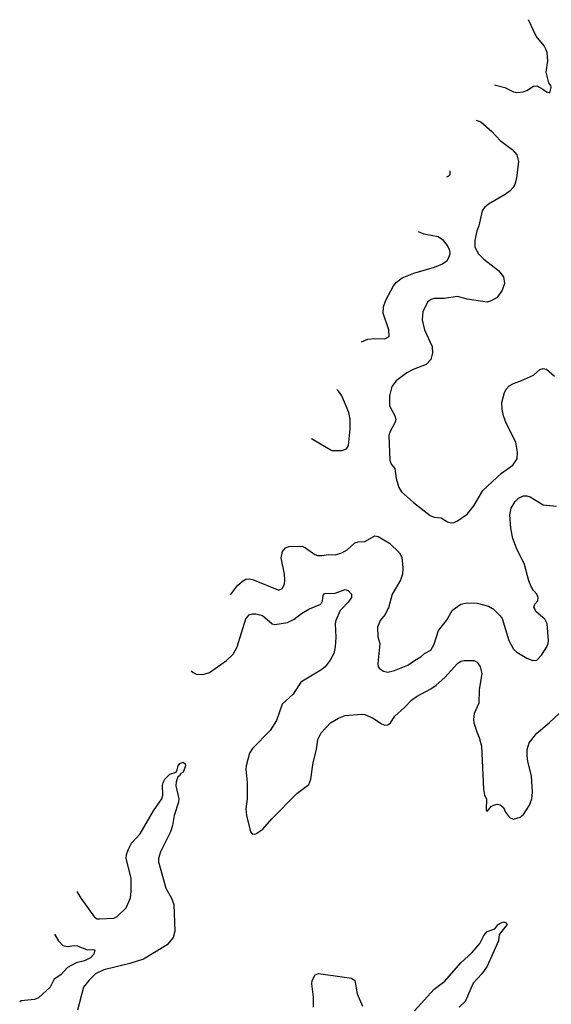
# Model space of a CAD drawing. Header units: inches. Extents: x 2220522 to 2384314, y 721474 to 893490.
# Tile 47 of 256: x 2242101 to 2245319, y 797606 to 803568. Entities that reach past the tile are written whole.
import ezdxf

# ---------------------------------------------------------------- set-up
doc = ezdxf.new("R2010")
doc.units = ezdxf.units.IN
doc.header["$MEASUREMENT"] = 0
doc.layers.add('C2749', color=7, linetype='Continuous')
doc.layers.add('C2840', color=7, linetype='Continuous')

msp = doc.modelspace()

# ---------------------------------------------------------------- linework, layer by layer
at = {"layer": 'C2749', "color": 5}
for points, elevation in [([(2243138.3, 799625.5), (2243150, 799615.5), (2243170, 799606), (2243210, 799603.1), (2243250, 799615.3), (2243352.2, 799687.8), (2243393.8, 799726.2), (2243418.1, 799770), (2243470, 799939.3), (2243490, 799964.2), (2243510, 799970.3), (2243530, 799970.3), (2243570, 799959.6), (2243630, 799910.2), (2243645.5, 799905.5), (2243722.5, 799917.5), (2243761.9, 799938.1), (2243807, 799973), (2243850, 799998), (2243854.6, 800000)], 220), ([(2244050.5, 800000), (2244040.9, 799990), (2244013.8, 799930), (2244010.3, 799910), (2244013.4, 799830), (2244010.3, 799770), (2244001.5, 799730), (2243980.9, 799690), (2243949.4, 799650.6), (2243924.2, 799630), (2243803.4, 799556.6), (2243755.5, 799484.5), (2243690, 799423), (2243654.3, 799325.7), (2243616.7, 799263.3), (2243510, 799154.3), (2243492, 799127.9), (2243471.6, 799050), (2243470.3, 799030), (2243478.3, 798950), (2243477, 798850), (2243470.4, 798790), (2243474.4, 798750), (2243497.3, 798650), (2243510, 798637.3), (2243530, 798638), (2243573.1, 798666.9), (2243627, 798730), (2243777.4, 798882.6), (2243850, 798937.3), (2243862.4, 798970), (2243876.4, 799070), (2243897.6, 799150), (2243905.5, 799210), (2243926, 799250), (2243982.7, 799310), (2244030, 799338.2), (2244070, 799354.2), (2244170, 799363.6), (2244190, 799360.9), (2244239.8, 799339.8), (2244290, 799305.5), (2244310, 799297.3), (2244330, 799299.1), (2244345.2, 799310), (2244371.3, 799350), (2244430, 799403.6), (2244471.4, 799448.6), (2244501.7, 799470), (2244590, 799515.5), (2244622.3, 799537.7), (2244675, 799585), (2244750, 799670.4), (2244770, 799683.8), (2244791.5, 799688.5), (2244850, 799687.9), (2244870, 799677.8), (2244887.6, 799650), (2244897.5, 799610), (2244881.5, 799510), (2244879.6, 799430), (2244852.4, 799367.6), (2244848, 799330), (2244850.2, 799310), (2244869.4, 799249.4), (2244882.8, 799222.8), (2244895.6, 799170), (2244908, 798910), (2244913.4, 798873.4), (2244926, 798850), (2244923.6, 798783.6), (2244930, 798774), (2244955.3, 798804.7), (2244968.4, 798811.6), (2244990, 798818), (2245010, 798814.8), (2245030, 798798), (2245040.7, 798770), (2245052.8, 798752.8), (2245070, 798736), (2245090, 798726.8), (2245130, 798738.8), (2245150, 798754.8), (2245187.5, 798812.5), (2245201, 798850), (2245204.8, 798890), (2245197.8, 798990), (2245176.8, 799076.8), (2245172.6, 799112.6), (2245173.2, 799150), (2245185.2, 799190), (2245231.4, 799248.6), (2245306.4, 799310), (2245368.6, 799370)], 220), ([(2244328.9, 800000), (2244312.5, 799967.5), (2244283.1, 799930), (2244266.4, 799890), (2244268.7, 799831.3), (2244280.3, 799790), (2244268.7, 799670), (2244270.4, 799650.4), (2244279, 799639), (2244303.4, 799623.4), (2244330, 799617.6), (2244370, 799627), (2244450, 799659.5), (2244490, 799688.7), (2244529.4, 799710), (2244551.6, 799730), (2244590, 799751.4), (2244610, 799786), (2244635.8, 799870), (2244684.8, 799930), (2244718.3, 799990), (2244731.6, 800000)], 240), ([(2244966.5, 800000), (2245010, 799959.3), (2245022, 799942), (2245060.7, 799810), (2245090, 799757.1), (2245110, 799738), (2245170, 799702.8), (2245207.3, 799687.3), (2245230, 799690.7), (2245258.7, 799721.3), (2245291.1, 799770), (2245298.9, 799790), (2245302, 799810), (2245292.9, 799910), (2245278.8, 799938.8), (2245225, 799985), (2245218, 800000)], 240), ([(2242446.1, 798288.8), (2242470.2, 798250), (2242553.9, 798133.9), (2242570, 798123.8), (2242583.1, 798123.1), (2242670, 798127.9), (2242690, 798138.3), (2242746.1, 798190), (2242770.8, 798250.8), (2242776.3, 798290), (2242776.4, 798370), (2242746.1, 798490), (2242747.5, 798512.5), (2242757.5, 798542.5), (2242777.5, 798582.5), (2242830, 798638.7), (2242910, 798777), (2242960.8, 798850), (2242968.2, 798871.8), (2242966.2, 798933.8), (2242968.6, 798950), (2242979, 798970), (2243010, 799000.7), (2243047.2, 799012.8), (2243054.8, 799025.2), (2243059.5, 799050), (2243070, 799064), (2243090, 799073), (2243102.8, 799062.8), (2243103.8, 799050), (2243090, 799012.7), (2243075.3, 799004.7), (2243067.3, 798990), (2243057.2, 798982.8), (2243047.4, 798952.6), (2243045.4, 798930), (2243064.1, 798850), (2243063, 798830), (2243035.2, 798750), (2243026.4, 798690), (2243013.4, 798650), (2242953.2, 798530), (2242940.6, 798490), (2242940.7, 798470), (2242985.8, 798310), (2243020.7, 798250), (2243034.2, 798210), (2243039, 798050), (2243030.3, 798010), (2242993.3, 797966.7), (2242850, 797879.7), (2242767.1, 797852.9), (2242610, 797815.3), (2242560.2, 797790), (2242518.6, 797750), (2242487.6, 797710), (2242451.4, 797570)], 180), ([(2244490, 797567.9), (2244610, 797697.2), (2244673.2, 797746.8), (2244770, 797857.8), (2244839.8, 797920.2), (2244885.2, 797974.8), (2244910, 798023.8), (2244930, 798046.7), (2244975.8, 798064.2), (2244997, 798090), (2245010, 798098), (2245030, 798104.9), (2245042, 798102), (2245052, 798090), (2245004, 798030), (2244998, 797990), (2244930, 797838), (2244898.7, 797790), (2244845.4, 797734.6), (2244796.4, 797623.6), (2244760.4, 797590)], 180), ([(2242312.4, 798030.6), (2242334.9, 797990), (2242362.8, 797962.8), (2242390, 797956), (2242430, 797962), (2242450, 797960.3), (2242510, 797937), (2242539.3, 797939.3), (2242555.5, 797935.5), (2242550.2, 797910), (2242530, 797887.1), (2242493.4, 797870), (2242442.8, 797857.2), (2242390.7, 797829.3), (2242350, 797785.1), (2242310, 797759.7), (2242284.9, 797710), (2242214.4, 797645.6), (2242190, 797636), (2242110, 797628.2), (2242100.9, 797622.2)], 160), ([(2243878.7, 797590), (2243879.5, 797650), (2243869, 797730), (2243870.8, 797750), (2243890, 797785.3), (2243910, 797793), (2244053.2, 797773.2), (2244110, 797764), (2244130, 797750.8), (2244143.5, 797670), (2244175.5, 797595.5)], 180)]:
    msp.add_lwpolyline(points, dxfattribs=dict(at, elevation=elevation))
at = {"layer": 'C2840', "color": 5}
for points, elevation in [([(2244975.3, 803172.8), (2245036.5, 803156.5), (2245090, 803130.5), (2245110, 803126), (2245148, 803130), (2245170, 803138.8), (2245210, 803166), (2245230, 803166.8), (2245268.1, 803148.1), (2245290, 803131), (2245310, 803124.7), (2245318, 803158), (2245315.3, 803170), (2245304.5, 803184.5), (2245287, 803250), (2245298.4, 803318.4), (2245293.2, 803370), (2245286, 803390), (2245275.1, 803410), (2245227.5, 803467.5), (2245179.8, 803567.7)], 280), ([(2244864.4, 802958.6), (2244891.7, 802950), (2244959.5, 802890), (2245010, 802837), (2245082.7, 802782.7), (2245109.2, 802749.2), (2245119.1, 802710), (2245107.3, 802607.3), (2245096.9, 802570), (2245084.9, 802550), (2245068.6, 802531.4), (2245039.5, 802510), (2244939.3, 802450), (2244914.9, 802430), (2244900.3, 802410), (2244879.9, 802320.1), (2244867.6, 802290), (2244856.5, 802230), (2244856.5, 802190), (2244877.7, 802150), (2244910, 802116.9), (2244998, 802050), (2245030.2, 802010.2), (2245035.6, 801970), (2245022, 801930), (2244990, 801886.2), (2244955.4, 801864.6), (2244930, 801857.1), (2244810, 801875.6), (2244750, 801892.3), (2244670, 801879.1), (2244610, 801880.5), (2244590, 801874.3), (2244570, 801858.4), (2244541.4, 801798.6), (2244536.5, 801750), (2244551.1, 801690), (2244596.5, 801590), (2244600.2, 801550), (2244590.2, 801510), (2244560.3, 801479.7), (2244482, 801450), (2244444.9, 801430), (2244379.2, 801380.8), (2244353.7, 801346.3), (2244338.7, 801290), (2244338.9, 801230), (2244371.8, 801170), (2244377.4, 801150), (2244373.1, 801130), (2244340.3, 801070), (2244335.3, 801050), (2244341.3, 800901.3), (2244350, 800876), (2244370.7, 800850), (2244379.1, 800790), (2244395.9, 800735.9), (2244411, 800710), (2244484.7, 800644.7), (2244585.1, 800565.1), (2244610, 800555.5), (2244652.7, 800552.7), (2244690, 800526.8), (2244710, 800520.7), (2244730, 800524), (2244750, 800534), (2244810, 800574.8), (2244850, 800624), (2244903.7, 800716.3), (2245017.8, 800822.2), (2245085.1, 800870), (2245111, 800909), (2245114.7, 800950), (2245104.4, 801010), (2245045.7, 801125.7), (2245029.8, 801170), (2245021.5, 801210), (2245019.8, 801250), (2245035.5, 801310), (2245047.2, 801332.8), (2245063.5, 801350), (2245090, 801366), (2245137.4, 801382.6), (2245210, 801416.5), (2245250, 801448.9), (2245270, 801456.9), (2245290, 801451.7), (2245338.4, 801410)], 260), ([(2244687, 802616.1), (2244698.2, 802621.8), (2244706, 802630), (2244707, 802650), (2244706, 802652.9)], 240), ([(2244170, 801617.8), (2244207.1, 801632.9), (2244250, 801637.8), (2244310, 801635.1), (2244337.1, 801650), (2244334.3, 801690), (2244301.6, 801790), (2244302.3, 801830), (2244316.5, 801870), (2244363.8, 801956.2), (2244381.2, 801978.8), (2244415.8, 802004.2), (2244485.9, 802034.1), (2244610.6, 802070), (2244660.7, 802090), (2244687.7, 802110), (2244696.9, 802123.1), (2244707, 802150), (2244704.2, 802170), (2244690, 802201.6), (2244665.5, 802230), (2244632.9, 802252.9), (2244550, 802269.3), (2244515.1, 802284.2)], 240), ([(2243866.9, 801032.3), (2243990, 800959.7), (2244050, 800958.7), (2244079.1, 800970), (2244090.2, 800989.8), (2244100.2, 801090), (2244100.2, 801150), (2244093.6, 801190), (2244050.1, 801290.1), (2244030, 801319.6), (2244020.4, 801328.9)], 240), ([(2245218, 800000), (2245213.3, 800010), (2245219.5, 800030), (2245237.6, 800050), (2245238.9, 800070), (2245231.1, 800090), (2245210, 800111.8), (2245195.7, 800135.7), (2245181.7, 800170), (2245156, 800270), (2245108.5, 800368.5), (2245086.6, 800426.6), (2245072.8, 800490), (2245066.8, 800570), (2245076.5, 800610), (2245099.8, 800650), (2245119.7, 800670), (2245150, 800684.2), (2245170, 800685), (2245190, 800678.6), (2245270, 800630.3), (2245350, 800622.3)], 240), ([(2243376.6, 800085.5), (2243418.3, 800141.7), (2243450, 800169.2), (2243470, 800179.7), (2243490, 800182.3), (2243510, 800178.5), (2243670, 800113.4), (2243690, 800124), (2243703.6, 800150), (2243705.1, 800174.9), (2243702.7, 800210), (2243683.5, 800310), (2243692.2, 800347.8), (2243710, 800370.3), (2243730, 800378.5), (2243810, 800379.3), (2243830.7, 800370.7), (2243886.4, 800330), (2243904.2, 800324.2), (2243930, 800323.2), (2243970.3, 800330.3), (2244010, 800328.7), (2244050, 800340.3), (2244082.7, 800357.3), (2244130, 800401.3), (2244150, 800407.2), (2244190, 800408.8), (2244250, 800443.1), (2244270, 800439.5), (2244339.4, 800399.4), (2244400.2, 800340.2), (2244413.1, 800313.1), (2244419.7, 800250), (2244417.5, 800210), (2244406.1, 800173.9), (2244354.9, 800090), (2244332.6, 800007.4), (2244328.9, 800000)], 240), ([(2243854.6, 800000), (2243923.5, 800030), (2243933.8, 800050), (2243938, 800082), (2243945.7, 800094.3), (2244010, 800096.5), (2244070, 800118.4), (2244090, 800112.3), (2244109, 800090), (2244109.1, 800070), (2244090, 800041.1), (2244050.5, 800000)], 220), ([(2244731.6, 800000), (2244770, 800028.9), (2244810, 800037.6), (2244870, 800034.2), (2244937.7, 800017.8), (2244963.1, 800003.1), (2244966.5, 800000)], 240)]:
    msp.add_lwpolyline(points, dxfattribs=dict(at, elevation=elevation))

doc.saveas('drawing.dxf')
